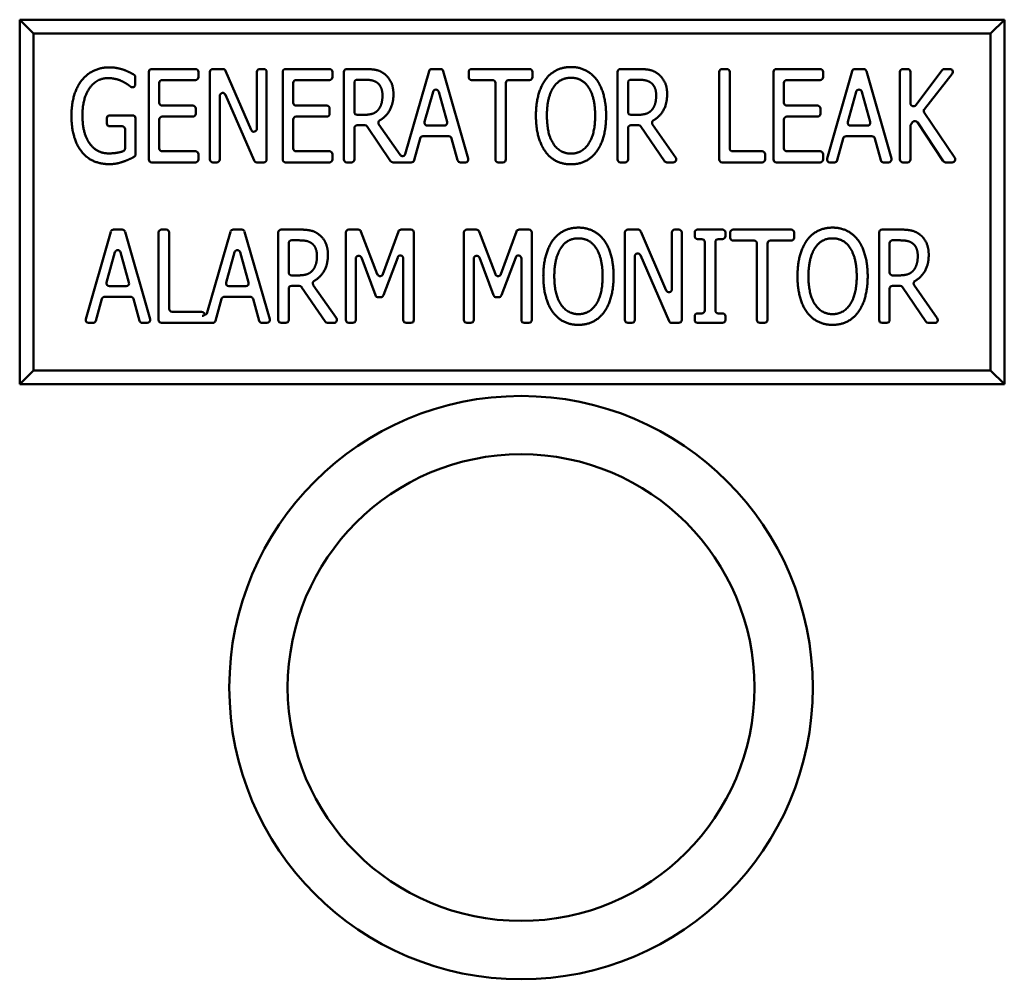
# Model space of a CAD drawing. Header units: inches. Extents: x 0 to 102, y 2 to 64.
# Tile 10 of 13: x 60.57 to 62.26, y 44.39 to 46.03. Entities that reach past the tile are written whole.
import ezdxf

# ---------------------------------------------------------------- set-up
doc = ezdxf.new("R2010")
doc.units = ezdxf.units.IN
doc.header["$LTSCALE"] = 3
doc.header["$MEASUREMENT"] = 0
doc.layers.add('Visible (ANSI)', color=7, linetype='Continuous', lineweight=50)

msp = doc.modelspace()

# ---------------------------------------------------------------- linework, layer by layer
at = {"layer": 'Visible (ANSI)'}
for p, q in [((62.258, 46.0304), (60.5705, 46.0304)), ((60.5939, 46.007), (60.5705, 46.0304)), ((60.5705, 46.0304), (60.5705, 45.4054)), ((62.2345, 46.007), (62.258, 46.0304)), ((62.258, 45.4054), (62.258, 46.0304)), ((60.5939, 46.007), (62.2345, 46.007)), ((60.5939, 45.4289), (60.5939, 46.007)), ((62.2345, 46.007), (62.2345, 45.4289)), ((60.7917, 45.7909), (60.7917, 45.9409)), ((60.7967, 45.9459), (60.8718, 45.9459)), ((60.8768, 45.9409), (60.8768, 45.932)), ((60.8965, 45.7909), (60.8965, 45.9409)), ((60.9015, 45.9459), (60.9189, 45.9459)), ((60.9234, 45.9429), (60.9673, 45.8414)), ((60.9769, 45.8434), (60.9769, 45.9409)), ((60.9819, 45.9459), (60.9887, 45.9459)), ((60.9937, 45.9409), (60.9937, 45.7909)), ((61.0212, 45.7909), (61.0212, 45.9409)), ((61.0262, 45.9459), (61.1013, 45.9459)), ((61.1063, 45.9409), (61.1063, 45.932)), ((61.126, 45.7909), (61.126, 45.9409)), ((61.131, 45.9459), (61.161, 45.9459)), ((61.2313, 45.8), (61.272, 45.9423)), ((61.2768, 45.9459), (61.2915, 45.9459)), ((61.2963, 45.9423), (61.3392, 45.7923)), ((61.34, 45.932), (61.34, 45.9409)), ((61.345, 45.9459), (61.4443, 45.9459)), ((61.4493, 45.9409), (61.4493, 45.932)), ((61.5951, 45.7909), (61.5951, 45.9409)), ((61.6001, 45.9459), (61.6301, 45.9459)), ((61.7693, 45.7909), (61.7693, 45.9409)), ((61.7743, 45.9459), (61.7824, 45.9459)), ((61.7874, 45.9409), (61.7874, 45.8098)), ((61.8623, 45.7909), (61.8623, 45.9409)), ((61.8673, 45.9459), (61.9424, 45.9459)), ((61.9474, 45.9409), (61.9474, 45.932)), ((61.9542, 45.7923), (61.9972, 45.9423)), ((62.002, 45.9459), (62.0167, 45.9459)), ((62.0215, 45.9423), (62.0644, 45.7923)), ((62.0791, 45.7909), (62.0791, 45.9409)), ((62.0841, 45.9459), (62.0921, 45.9459)), ((62.0971, 45.9409), (62.0971, 45.8871)), ((62.1061, 45.8841), (62.1514, 45.9439)), ((62.1685, 45.9378), (62.1209, 45.8773)), ((62.1554, 45.9459), (62.1646, 45.9459)), ((60.7685, 45.9321), (60.7685, 45.9195)), ((60.8097, 45.922), (60.8097, 45.8881)), ((60.8718, 45.927), (60.8147, 45.927)), ((61.0392, 45.922), (61.0392, 45.8881)), ((61.1013, 45.927), (61.0442, 45.927)), ((61.144, 45.9225), (61.144, 45.8723)), ((61.1619, 45.9275), (61.149, 45.9275)), ((61.3807, 45.927), (61.345, 45.927)), ((61.3857, 45.7909), (61.3857, 45.922)), ((61.4037, 45.922), (61.4037, 45.7909)), ((61.4443, 45.927), (61.4087, 45.927)), ((61.6131, 45.9225), (61.6131, 45.8723)), ((61.631, 45.9275), (61.6181, 45.9275)), ((61.8803, 45.922), (61.8803, 45.8881)), ((61.9424, 45.927), (61.8853, 45.927)), ((60.9722, 45.7889), (60.9229, 45.9019)), ((61.2789, 45.907), (61.2645, 45.8551)), ((61.303, 45.8551), (61.2886, 45.907)), ((62.0041, 45.907), (61.9897, 45.8551)), ((62.0282, 45.8551), (62.0138, 45.907)), ((60.8147, 45.8831), (60.8672, 45.8831)), ((60.9133, 45.8999), (60.9133, 45.7909)), ((61.0442, 45.8831), (61.0967, 45.8831)), ((61.8853, 45.8831), (61.9378, 45.8831)), ((60.7247, 45.8664), (60.764, 45.8664)), ((60.8722, 45.8781), (60.8722, 45.8692)), ((61.1017, 45.8781), (61.1017, 45.8692)), ((61.149, 45.8673), (61.1599, 45.8673)), ((61.1846, 45.8756), (61.1846, 45.8756)), ((61.6181, 45.8673), (61.629, 45.8673)), ((61.6537, 45.8756), (61.6537, 45.8756)), ((61.9428, 45.8781), (61.9428, 45.8692)), ((62.1207, 45.8714), (62.1729, 45.7937)), ((60.7197, 45.8527), (60.7197, 45.8614)), ((60.769, 45.8614), (60.769, 45.7996)), ((60.8097, 45.8592), (60.8097, 45.8098)), ((60.8672, 45.8642), (60.8147, 45.8642)), ((61.0392, 45.8592), (61.0392, 45.8098)), ((61.0967, 45.8642), (61.0442, 45.8642)), ((61.162, 45.8496), (61.149, 45.8496)), ((61.186, 45.8508), (61.2224, 45.7985)), ((61.6311, 45.8496), (61.6181, 45.8496)), ((61.6552, 45.8508), (61.6948, 45.7937)), ((61.8803, 45.8592), (61.8803, 45.8098)), ((61.9378, 45.8642), (61.8853, 45.8642)), ((62.1008, 45.8547), (62.0981, 45.8512)), ((62.1532, 45.7881), (62.1089, 45.8545)), ((60.746, 45.8477), (60.7247, 45.8477)), ((60.751, 45.8097), (60.751, 45.8427)), ((61.144, 45.8446), (61.144, 45.7909)), ((61.2062, 45.7881), (61.1661, 45.8474)), ((61.2693, 45.8488), (61.2982, 45.8488)), ((61.6131, 45.8446), (61.6131, 45.7909)), ((61.6753, 45.7881), (61.6352, 45.8474)), ((61.9945, 45.8488), (62.0234, 45.8488)), ((62.0971, 45.8481), (62.0971, 45.7909)), ((61.2567, 45.827), (61.2464, 45.7896)), ((61.3059, 45.8306), (61.2615, 45.8306)), ((61.321, 45.7896), (61.3107, 45.827)), ((61.9819, 45.827), (61.9716, 45.7896)), ((62.0311, 45.8306), (61.9867, 45.8306)), ((62.0462, 45.7896), (62.0359, 45.827)), ((60.8147, 45.8048), (60.8718, 45.8048)), ((60.8768, 45.7998), (60.8768, 45.7909)), ((61.0442, 45.8048), (61.1013, 45.8048)), ((61.1063, 45.7998), (61.1063, 45.7909)), ((61.7924, 45.8048), (61.843, 45.8048)), ((61.848, 45.7998), (61.848, 45.7909)), ((61.8853, 45.8048), (61.9424, 45.8048)), ((61.9474, 45.7998), (61.9474, 45.7909)), ((60.8718, 45.7859), (60.7967, 45.7859)), ((60.9083, 45.7859), (60.9015, 45.7859)), ((60.9887, 45.7859), (60.9768, 45.7859)), ((61.1013, 45.7859), (61.0262, 45.7859)), ((61.139, 45.7859), (61.131, 45.7859)), ((61.2416, 45.7859), (61.2103, 45.7859)), ((61.3344, 45.7859), (61.3258, 45.7859)), ((61.3987, 45.7859), (61.3907, 45.7859)), ((61.6081, 45.7859), (61.6001, 45.7859)), ((61.6907, 45.7859), (61.6794, 45.7859)), ((61.843, 45.7859), (61.7743, 45.7859)), ((61.9424, 45.7859), (61.8673, 45.7859)), ((61.9668, 45.7859), (61.959, 45.7859)), ((62.0596, 45.7859), (62.051, 45.7859)), ((62.0921, 45.7859), (62.0841, 45.7859)), ((62.1688, 45.7859), (62.1574, 45.7859)), ((60.6838, 45.517), (60.7267, 45.667)), ((60.7315, 45.6707), (60.7462, 45.6707)), ((60.7511, 45.667), (60.794, 45.517)), ((60.8086, 45.5157), (60.8086, 45.6657)), ((60.8136, 45.6707), (60.8216, 45.6707)), ((60.8266, 45.6657), (60.8266, 45.5346)), ((60.892, 45.5282), (60.9317, 45.667)), ((60.9365, 45.6707), (60.9512, 45.6707)), ((60.956, 45.667), (60.999, 45.517)), ((61.0136, 45.5157), (61.0136, 45.6657)), ((61.0186, 45.6707), (61.0486, 45.6707)), ((61.1295, 45.5157), (61.1295, 45.6657)), ((61.1345, 45.6707), (61.1507, 45.6707)), ((61.1554, 45.6674), (61.1834, 45.594)), ((61.1928, 45.5941), (61.2197, 45.6674)), ((61.2244, 45.6707), (61.241, 45.6707)), ((61.246, 45.6657), (61.246, 45.5157)), ((61.3318, 45.5157), (61.3318, 45.6657)), ((61.3368, 45.6707), (61.353, 45.6707)), ((61.3577, 45.6674), (61.3857, 45.594)), ((61.395, 45.5941), (61.422, 45.6674)), ((61.4267, 45.6707), (61.4432, 45.6707)), ((61.4482, 45.6657), (61.4482, 45.5157)), ((61.6078, 45.5157), (61.6078, 45.6657)), ((61.6128, 45.6707), (61.6302, 45.6707)), ((61.6348, 45.6676), (61.6786, 45.5662)), ((61.6882, 45.5682), (61.6882, 45.6657)), ((61.6932, 45.6707), (61.7001, 45.6707)), ((61.7051, 45.6657), (61.7051, 45.5157)), ((61.7273, 45.6593), (61.7273, 45.6657)), ((61.7323, 45.6707), (61.775, 45.6707)), ((61.78, 45.6657), (61.78, 45.6593)), ((61.7883, 45.6567), (61.7883, 45.6657)), ((61.7933, 45.6707), (61.8926, 45.6707)), ((61.8976, 45.6657), (61.8976, 45.6567)), ((62.0434, 45.5157), (62.0434, 45.6657)), ((62.0484, 45.6707), (62.0784, 45.6707)), ((61.0316, 45.6472), (61.0316, 45.5971)), ((61.0495, 45.6522), (61.0366, 45.6522)), ((61.7396, 45.6543), (61.7323, 45.6543)), ((61.7446, 45.532), (61.7446, 45.6493)), ((61.7627, 45.6493), (61.7627, 45.532)), ((61.775, 45.6543), (61.7677, 45.6543)), ((61.829, 45.6517), (61.7933, 45.6517)), ((61.8926, 45.6517), (61.857, 45.6517)), ((62.0614, 45.6472), (62.0614, 45.5971)), ((62.0793, 45.6522), (62.0664, 45.6522)), ((60.7337, 45.6318), (60.7192, 45.5799)), ((60.7577, 45.5799), (60.7433, 45.6318)), ((60.9387, 45.6318), (60.9242, 45.5799)), ((60.9627, 45.5799), (60.9483, 45.6318)), ((61.834, 45.5157), (61.834, 45.6467)), ((61.852, 45.6467), (61.852, 45.5157)), ((61.1464, 45.6209), (61.1464, 45.5157)), ((61.1803, 45.558), (61.1561, 45.6227)), ((61.2183, 45.6229), (61.1938, 45.558)), ((61.2279, 45.5157), (61.2279, 45.6211)), ((61.3487, 45.6209), (61.3487, 45.5157)), ((61.3826, 45.558), (61.3583, 45.6227)), ((61.4205, 45.6229), (61.396, 45.558)), ((61.4302, 45.5157), (61.4302, 45.6211)), ((61.6247, 45.6246), (61.6247, 45.5157)), ((61.6836, 45.5137), (61.6343, 45.6266)), ((61.0722, 45.6004), (61.0722, 45.6004)), ((62.102, 45.6004), (62.102, 45.6004)), ((61.0366, 45.5921), (61.0476, 45.5921)), ((62.0664, 45.5921), (62.0773, 45.5921)), ((60.7241, 45.5735), (60.7529, 45.5735)), ((60.929, 45.5735), (60.9579, 45.5735)), ((61.0316, 45.5693), (61.0316, 45.5157)), ((61.0496, 45.5743), (61.0366, 45.5743)), ((61.0938, 45.5129), (61.0537, 45.5721)), ((61.0737, 45.5756), (61.1133, 45.5185)), ((62.0614, 45.5693), (62.0614, 45.5157)), ((62.0794, 45.5743), (62.0664, 45.5743)), ((62.1236, 45.5129), (62.0835, 45.5721)), ((62.1034, 45.5756), (62.1431, 45.5185)), ((60.7114, 45.5517), (60.7011, 45.5143)), ((60.7606, 45.5554), (60.7162, 45.5554)), ((60.7757, 45.5143), (60.7654, 45.5517)), ((60.9164, 45.5517), (60.9061, 45.5143)), ((60.9656, 45.5554), (60.9212, 45.5554)), ((60.9807, 45.5143), (60.9704, 45.5517)), ((61.1891, 45.5547), (61.185, 45.5547)), ((61.3914, 45.5547), (61.3873, 45.5547)), ((60.8316, 45.5296), (60.8823, 45.5296)), ((61.7273, 45.5157), (61.7273, 45.522)), ((61.7323, 45.527), (61.7396, 45.527)), ((61.7677, 45.527), (61.775, 45.527)), ((61.78, 45.522), (61.78, 45.5157)), ((60.6963, 45.5107), (60.6886, 45.5107)), ((60.7892, 45.5107), (60.7805, 45.5107)), ((60.9013, 45.5107), (60.8136, 45.5107)), ((60.9942, 45.5107), (60.9855, 45.5107)), ((61.0266, 45.5107), (61.0186, 45.5107)), ((61.1092, 45.5107), (61.098, 45.5107)), ((61.1414, 45.5107), (61.1345, 45.5107)), ((61.241, 45.5107), (61.2329, 45.5107)), ((61.3437, 45.5107), (61.3368, 45.5107)), ((61.4432, 45.5107), (61.4352, 45.5107)), ((61.6197, 45.5107), (61.6128, 45.5107)), ((61.7001, 45.5107), (61.6881, 45.5107)), ((61.775, 45.5107), (61.7323, 45.5107)), ((61.847, 45.5107), (61.839, 45.5107)), ((62.0564, 45.5107), (62.0484, 45.5107)), ((62.139, 45.5107), (62.1277, 45.5107)), ((60.5939, 45.4289), (60.5705, 45.4054)), ((62.2345, 45.4289), (60.5939, 45.4289)), ((62.2345, 45.4289), (62.258, 45.4054)), ((60.5705, 45.4054), (62.258, 45.4054))]:
    msp.add_line(p, q, dxfattribs=at)
for radius in [0.5, 0.4]:
    msp.add_circle((61.4297, 44.8854), radius, dxfattribs=at)
for centre, start, end in [((60.7967, 45.9409), 90, 180), ((60.8718, 45.9409), 0, 90), ((60.9015, 45.9409), 90, 180), ((60.9189, 45.9409), 23.3612, 90), ((60.9819, 45.9409), 90, 180), ((60.9887, 45.9409), 0, 90), ((61.0262, 45.9409), 90, 180), ((61.1013, 45.9409), 0, 90), ((61.131, 45.9409), 90, 180), ((61.2768, 45.9409), 90, 164.0362), ((61.2915, 45.9409), 15.9638, 90), ((61.345, 45.9409), 90, 180), ((61.4443, 45.9409), 0, 90), ((61.6001, 45.9409), 90, 180), ((61.7743, 45.9409), 90, 180), ((61.7824, 45.9409), 0, 90), ((61.8673, 45.9409), 90, 180), ((61.9424, 45.9409), 0, 90), ((62.002, 45.9409), 90, 164.0362), ((62.0167, 45.9409), 15.9638, 90), ((62.0841, 45.9409), 90, 180), ((62.0921, 45.9409), 0, 90), ((62.1554, 45.9409), 90, 142.8727), ((62.1646, 45.9409), 321.774, 90), ((60.8147, 45.922), 90, 180), ((60.8718, 45.932), 270, 0), ((61.0442, 45.922), 90, 180), ((61.1013, 45.932), 270, 0), ((61.149, 45.9225), 90, 180), ((61.345, 45.932), 180, 270), ((61.3807, 45.922), 0, 90), ((61.4087, 45.922), 90, 180), ((61.4443, 45.932), 270, 0), ((61.6181, 45.9225), 90, 180), ((61.8853, 45.922), 90, 180), ((61.9424, 45.932), 270, 0), ((60.9183, 45.8999), 23.5615, 180), ((61.2838, 45.9057), 15.5292, 164.4708), ((62.009, 45.9057), 15.5292, 164.4708), ((60.8147, 45.8881), 180, 270), ((60.8672, 45.8781), 0, 90), ((61.0442, 45.8881), 180, 270), ((61.0967, 45.8781), 0, 90), ((61.8853, 45.8881), 180, 270), ((61.9378, 45.8781), 0, 90), ((62.1021, 45.8871), 180, 322.8727), ((60.7247, 45.8614), 90, 180), ((60.764, 45.8614), 0, 90), ((60.8672, 45.8692), 270, 0), ((61.0967, 45.8692), 270, 0), ((61.149, 45.8723), 180, 270), ((61.6181, 45.8723), 180, 270), ((61.9378, 45.8692), 270, 0), ((62.1248, 45.8742), 141.774, 213.9025), ((60.7247, 45.8527), 180, 270), ((60.8147, 45.8592), 90, 180), ((61.0442, 45.8592), 90, 180), ((61.149, 45.8446), 90, 180), ((61.162, 45.8446), 34.0654, 90), ((61.2693, 45.8538), 164.4708, 270), ((61.2982, 45.8538), 270, 15.5292), ((61.6181, 45.8446), 90, 180), ((61.6311, 45.8446), 34.0654, 90), ((61.8853, 45.8592), 90, 180), ((61.9945, 45.8538), 164.4708, 270), ((62.0234, 45.8538), 270, 15.5292), ((62.1021, 45.8481), 143.0171, 180), ((62.1048, 45.8517), 33.7131, 143.0171), ((60.746, 45.8427), 0, 90), ((60.9719, 45.8434), 203.3612, 0), ((61.2615, 45.8256), 90, 164.6045), ((61.3059, 45.8256), 15.3955, 90), ((61.9867, 45.8256), 90, 164.6045), ((62.0311, 45.8256), 15.3955, 90), ((60.8147, 45.8098), 180, 270), ((60.8718, 45.7998), 0, 90), ((61.0442, 45.8098), 180, 270), ((61.1013, 45.7998), 0, 90), ((61.2265, 45.8014), 214.7838, 344.0362), ((61.7924, 45.8098), 180, 270), ((61.843, 45.7998), 0, 90), ((61.8853, 45.8098), 180, 270), ((61.9424, 45.7998), 0, 90), ((60.7967, 45.7909), 180, 270), ((60.8718, 45.7909), 270, 0), ((60.9015, 45.7909), 180, 270), ((60.9083, 45.7909), 270, 0), ((60.9768, 45.7909), 203.5615, 270), ((60.9887, 45.7909), 270, 0), ((61.0262, 45.7909), 180, 270), ((61.1013, 45.7909), 270, 0), ((61.131, 45.7909), 180, 270), ((61.139, 45.7909), 270, 0), ((61.2103, 45.7909), 214.0654, 270), ((61.2416, 45.7909), 270, 344.6045), ((61.3258, 45.7909), 195.3955, 270), ((61.3344, 45.7909), 270, 15.9638), ((61.3907, 45.7909), 180, 270), ((61.3987, 45.7909), 270, 0), ((61.6001, 45.7909), 180, 270), ((61.6081, 45.7909), 270, 0), ((61.6794, 45.7909), 214.0654, 270), ((61.6907, 45.7909), 270, 34.7838), ((61.7743, 45.7909), 180, 270), ((61.843, 45.7909), 270, 0), ((61.8673, 45.7909), 180, 270), ((61.9424, 45.7909), 270, 0), ((61.959, 45.7909), 164.0362, 270), ((61.9668, 45.7909), 270, 344.6045), ((62.051, 45.7909), 195.3955, 270), ((62.0596, 45.7909), 270, 15.9638), ((62.0841, 45.7909), 180, 270), ((62.0921, 45.7909), 270, 0), ((62.1574, 45.7909), 213.7131, 270), ((62.1688, 45.7909), 270, 33.9025), ((60.7315, 45.6657), 90, 164.0362), ((60.7462, 45.6657), 15.9638, 90), ((60.8136, 45.6657), 90, 180), ((60.8216, 45.6657), 0, 90), ((60.9365, 45.6657), 90, 164.0362), ((60.9512, 45.6657), 15.9638, 90), ((61.0186, 45.6657), 90, 180), ((61.1345, 45.6657), 90, 180), ((61.1507, 45.6657), 20.8753, 90), ((61.2244, 45.6657), 90, 159.7829), ((61.241, 45.6657), 0, 90), ((61.3368, 45.6657), 90, 180), ((61.353, 45.6657), 20.8753, 90), ((61.4267, 45.6657), 90, 159.7829), ((61.4432, 45.6657), 0, 90), ((61.6128, 45.6657), 90, 180), ((61.6302, 45.6657), 23.3612, 90), ((61.6932, 45.6657), 90, 180), ((61.7001, 45.6657), 0, 90), ((61.7323, 45.6657), 90, 180), ((61.775, 45.6657), 0, 90), ((61.7933, 45.6657), 90, 180), ((61.8926, 45.6657), 0, 90), ((62.0484, 45.6657), 90, 180), ((61.0366, 45.6472), 90, 180), ((61.7323, 45.6593), 180, 270), ((61.7396, 45.6493), 0, 90), ((61.7677, 45.6493), 90, 180), ((61.775, 45.6593), 270, 0), ((61.7933, 45.6567), 180, 270), ((61.829, 45.6467), 0, 90), ((61.857, 45.6467), 90, 180), ((61.8926, 45.6567), 270, 0), ((62.0664, 45.6472), 90, 180), ((60.7385, 45.6305), 15.5292, 164.4708), ((60.9435, 45.6305), 15.5292, 164.4708), ((61.1514, 45.6209), 20.5474, 180), ((61.2229, 45.6211), 0, 159.3138), ((61.3537, 45.6209), 20.5474, 180), ((61.4252, 45.6211), 0, 159.3138), ((61.6297, 45.6246), 23.5615, 180), ((61.0366, 45.5971), 180, 270), ((62.0664, 45.5971), 180, 270), ((60.7241, 45.5785), 164.4708, 270), ((60.7529, 45.5785), 270, 15.5292), ((60.929, 45.5785), 164.4708, 270), ((60.9579, 45.5785), 270, 15.5292), ((61.1881, 45.5958), 200.8753, 339.7829), ((61.3903, 45.5958), 200.8753, 339.7829), ((61.0366, 45.5693), 90, 180), ((61.0496, 45.5693), 34.0654, 90), ((61.6832, 45.5682), 203.3612, 0), ((62.0664, 45.5693), 90, 180), ((62.0794, 45.5693), 34.0654, 90), ((60.7162, 45.5504), 90, 164.6045), ((60.7606, 45.5504), 15.3955, 90), ((60.9212, 45.5504), 90, 164.6045), ((60.9656, 45.5504), 15.3955, 90), ((61.185, 45.5597), 200.5474, 270), ((61.1891, 45.5597), 270, 339.3138), ((61.3873, 45.5597), 200.5474, 270), ((61.3914, 45.5597), 270, 339.3138), ((60.8316, 45.5346), 180, 270), ((60.8823, 45.5246), 0, 90), ((61.7396, 45.532), 270, 0), ((61.7677, 45.532), 180, 270), ((60.6886, 45.5157), 164.0362, 270), ((60.6963, 45.5157), 270, 344.6045), ((60.7805, 45.5157), 195.3955, 270), ((60.7892, 45.5157), 270, 15.9638), ((60.8136, 45.5157), 180, 270), ((60.8872, 45.5296), 272.0078, 344.0362), ((60.9013, 45.5157), 270, 344.6045), ((60.9855, 45.5157), 195.3955, 270), ((60.9942, 45.5157), 270, 15.9638), ((61.0186, 45.5157), 180, 270), ((61.0266, 45.5157), 270, 0), ((61.098, 45.5157), 214.0654, 270), ((61.1092, 45.5157), 270, 34.7838), ((61.1345, 45.5157), 180, 270), ((61.1414, 45.5157), 270, 0), ((61.2329, 45.5157), 180, 270), ((61.241, 45.5157), 270, 0), ((61.3368, 45.5157), 180, 270), ((61.3437, 45.5157), 270, 0), ((61.4352, 45.5157), 180, 270), ((61.4432, 45.5157), 270, 0), ((61.6128, 45.5157), 180, 270), ((61.6197, 45.5157), 270, 0), ((61.6881, 45.5157), 203.5615, 270), ((61.7001, 45.5157), 270, 0), ((61.7323, 45.522), 90, 180), ((61.7323, 45.5157), 180, 270), ((61.775, 45.522), 0, 90), ((61.775, 45.5157), 270, 0), ((61.839, 45.5157), 180, 270), ((61.847, 45.5157), 270, 0), ((62.0484, 45.5157), 180, 270), ((62.0564, 45.5157), 270, 0), ((62.1277, 45.5157), 214.0654, 270), ((62.139, 45.5157), 270, 34.7838)]:
    msp.add_arc(centre, 0.005, start, end, dxfattribs=at)
for points, degree in [([(60.677, 45.9268), (60.6853, 45.9373), (60.7096, 45.9487), (60.724, 45.9487)], 2), ([(61.161, 45.9459), (61.1726, 45.9459), (61.1885, 45.9429), (61.1956, 45.9375)], 2), ([(61.1956, 45.9375), (61.2027, 45.932), (61.211, 45.915), (61.211, 45.9025)], 2), ([(61.6301, 45.9459), (61.6418, 45.9459), (61.6576, 45.9429), (61.6647, 45.9375)], 2), ([(61.6647, 45.9375), (61.6718, 45.932), (61.6801, 45.915), (61.6801, 45.9025)], 2), ([(60.6592, 45.866), (60.6592, 45.8853), (60.6684, 45.9159), (60.677, 45.9268)], 2), ([(60.7218, 45.9303), (60.7022, 45.9303), (60.678, 45.8956), (60.678, 45.8667)], 2), ([(61.5153, 45.9309), (61.5055, 45.9309), (61.4908, 45.9228), (61.4851, 45.9143)], 2), ([(61.5455, 45.9143), (61.5401, 45.9226), (61.5249, 45.9309), (61.5153, 45.9309)], 2), ([(61.4851, 45.9143), (61.4797, 45.9061), (61.474, 45.8815), (61.474, 45.8659)], 2), ([(61.5567, 45.8659), (61.5567, 45.8817), (61.5509, 45.9062), (61.5455, 45.9143)], 2), ([(61.1599, 45.8673), (61.1677, 45.8673), (61.1802, 45.8706), (61.1846, 45.8756)], 2), ([(61.1846, 45.8756), (61.1846, 45.8756), (61.1846, 45.8756), (61.1846, 45.8756), (61.1846, 45.8756)], 3), ([(61.629, 45.8673), (61.6368, 45.8673), (61.6493, 45.8706), (61.6537, 45.8756)], 2), ([(61.6537, 45.8756), (61.6537, 45.8756), (61.6537, 45.8756), (61.6537, 45.8756), (61.6537, 45.8756)], 3), ([(60.677, 45.8037), (60.6683, 45.8143), (60.6592, 45.8457), (60.6592, 45.866)], 2), ([(61.4714, 45.8043), (61.4636, 45.8149), (61.4552, 45.8462), (61.4552, 45.8659)], 2), ([(61.474, 45.8659), (61.474, 45.8344), (61.4964, 45.8009), (61.5153, 45.8009)], 2), ([(61.5153, 45.8009), (61.5343, 45.8009), (61.5567, 45.8344), (61.5567, 45.8659)], 2), ([(61.5755, 45.8659), (61.5755, 45.8464), (61.5671, 45.8149), (61.5592, 45.8043)], 2), ([(60.7238, 45.7828), (60.7094, 45.7828), (60.6855, 45.7932), (60.677, 45.8037)], 2), ([(61.5153, 45.7825), (61.5015, 45.7825), (61.4794, 45.7935), (61.4714, 45.8043)], 2), ([(61.5592, 45.8043), (61.5509, 45.7932), (61.5287, 45.7825), (61.5153, 45.7825)], 2), ([(61.0486, 45.6707), (61.0603, 45.6707), (61.0761, 45.6677), (61.0832, 45.6622)], 2), ([(62.0784, 45.6707), (62.0901, 45.6707), (62.1059, 45.6677), (62.113, 45.6622)], 2), ([(61.0832, 45.6622), (61.0904, 45.6568), (61.0987, 45.6398), (61.0987, 45.6272)], 2), ([(61.5281, 45.6556), (61.5183, 45.6556), (61.5036, 45.6476), (61.4979, 45.639)], 2), ([(61.5583, 45.639), (61.5529, 45.6473), (61.5377, 45.6556), (61.5281, 45.6556)], 2), ([(61.9636, 45.6556), (61.9538, 45.6556), (61.9391, 45.6476), (61.9334, 45.639)], 2), ([(61.9938, 45.639), (61.9884, 45.6473), (61.9732, 45.6556), (61.9636, 45.6556)], 2), ([(62.113, 45.6622), (62.1201, 45.6568), (62.1284, 45.6398), (62.1284, 45.6272)], 2), ([(61.4979, 45.639), (61.4925, 45.6309), (61.4867, 45.6062), (61.4867, 45.5907)], 2), ([(61.5695, 45.5907), (61.5695, 45.6065), (61.5636, 45.631), (61.5583, 45.639)], 2), ([(61.9334, 45.639), (61.928, 45.6309), (61.9223, 45.6062), (61.9223, 45.5907)], 2), ([(62.005, 45.5907), (62.005, 45.6065), (61.9992, 45.631), (61.9938, 45.639)], 2), ([(61.0476, 45.5921), (61.0554, 45.5921), (61.0678, 45.5953), (61.0722, 45.6004)], 2), ([(61.0722, 45.6004), (61.0722, 45.6004), (61.0722, 45.6004), (61.0722, 45.6004), (61.0722, 45.6004)], 3), ([(62.0773, 45.5921), (62.0851, 45.5921), (62.0976, 45.5953), (62.102, 45.6004)], 2), ([(62.102, 45.6004), (62.102, 45.6004), (62.102, 45.6004), (62.102, 45.6004), (62.102, 45.6004)], 3), ([(61.4842, 45.5291), (61.4764, 45.5397), (61.4679, 45.571), (61.4679, 45.5907)], 2), ([(61.4867, 45.5907), (61.4867, 45.5592), (61.5092, 45.5257), (61.5281, 45.5257)], 2), ([(61.5281, 45.5257), (61.547, 45.5257), (61.5695, 45.5592), (61.5695, 45.5907)], 2), ([(61.5883, 45.5907), (61.5883, 45.5712), (61.5798, 45.5397), (61.5719, 45.5291)], 2), ([(61.9197, 45.5291), (61.9119, 45.5397), (61.9035, 45.571), (61.9035, 45.5907)], 2), ([(61.9223, 45.5907), (61.9223, 45.5592), (61.9447, 45.5257), (61.9636, 45.5257)], 2), ([(61.9636, 45.5257), (61.9826, 45.5257), (62.005, 45.5592), (62.005, 45.5907)], 2), ([(62.0238, 45.5907), (62.0238, 45.5712), (62.0154, 45.5397), (62.0075, 45.5291)], 2), ([(61.5281, 45.5073), (61.5142, 45.5073), (61.4922, 45.5183), (61.4842, 45.5291)], 2), ([(61.5719, 45.5291), (61.5636, 45.5179), (61.5415, 45.5073), (61.5281, 45.5073)], 2), ([(61.9636, 45.5073), (61.9498, 45.5073), (61.9277, 45.5183), (61.9197, 45.5291)], 2), ([(62.0075, 45.5291), (61.9992, 45.5179), (61.977, 45.5073), (61.9636, 45.5073)], 2)]:
    msp.add_open_spline(points, degree=degree, dxfattribs=at)
for points, degree, knots in [([(60.724, 45.9487), (60.7309, 45.9487), (60.7434, 45.9464), (60.7491, 45.9444)], 2, [0, 0, 0, 1, 1.994838, 1.994838, 1.994838]), ([(60.7492, 45.9443), (60.7492, 45.9443), (60.7492, 45.9443), (60.7492, 45.9443), (60.7491, 45.9444), (60.7491, 45.9444)], 3, [0, 0, 0, 0, 0.0001582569, 0.0001582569, 0.0003165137, 0.0003165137, 0.0003165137, 0.0003165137]), ([(60.7492, 45.9443), (60.7539, 45.9428), (60.7631, 45.938), (60.7659, 45.9365)], 2, [0.006289, 0.006289, 0.006289, 1, 1.666224, 1.666224, 1.666224]), ([(60.7685, 45.9321), (60.7685, 45.9328), (60.7684, 45.9334), (60.7679, 45.9345), (60.7676, 45.935), (60.7669, 45.9358), (60.7664, 45.9362), (60.7659, 45.9365)], 3, [0, 0, 0, 0, 0.00496118, 0.00496118, 0.00924757, 0.00924757, 0.01353396, 0.01353396, 0.01353396, 0.01353396]), ([(61.4716, 45.9277), (61.4794, 45.9383), (61.5016, 45.9493), (61.5153, 45.9493)], 2, [0.002551, 0.002551, 0.002551, 1, 2, 2, 2]), ([(61.5153, 45.9493), (61.5292, 45.9493), (61.5515, 45.9379), (61.5591, 45.9276)], 2, [0, 0, 0, 1, 1.998956, 1.998956, 1.998956]), ([(60.7498, 45.9228), (60.7442, 45.9261), (60.73, 45.9303), (60.7218, 45.9303)], 2, [0.002871, 0.002871, 0.002871, 1, 2, 2, 2]), ([(60.7498, 45.9228), (60.7498, 45.9228), (60.7498, 45.9228), (60.7498, 45.9228), (60.7498, 45.9228), (60.7499, 45.9228)], 3, [0, 0, 0, 0, 0.0000953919, 0.0000953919, 0.0001907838, 0.0001907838, 0.0001907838, 0.0001907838]), ([(60.7602, 45.9158), (60.7601, 45.9159), (60.7563, 45.9192), (60.7499, 45.9228)], 2, [0.965014, 0.965014, 0.965014, 1, 1.997437, 1.997437, 1.997437]), ([(60.7602, 45.9158), (60.7607, 45.9154), (60.7612, 45.915), (60.7625, 45.9146), (60.7631, 45.9145), (60.7644, 45.9146), (60.7651, 45.9147), (60.7662, 45.9153), (60.7668, 45.9157), (60.7676, 45.9166), (60.7679, 45.9172), (60.7684, 45.9183), (60.7685, 45.9189), (60.7685, 45.9195)], 3, [0, 0, 0, 0, 0.00496118, 0.00496118, 0.00992237, 0.00992237, 0.01488355, 0.01488355, 0.01984474, 0.01984474, 0.02452483, 0.02452483, 0.02920491, 0.02920491, 0.02920491, 0.02920491]), ([(61.1836, 45.9221), (61.1797, 45.925), (61.1695, 45.9275), (61.1619, 45.9275)], 2, [0.005612, 0.005612, 0.005612, 1, 2, 2, 2]), ([(61.1836, 45.9221), (61.1836, 45.9221), (61.1837, 45.922), (61.1837, 45.922), (61.1837, 45.922), (61.1837, 45.922)], 3, [0, 0, 0, 0, 0.0001401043, 0.0001401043, 0.0002802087, 0.0002802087, 0.0002802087, 0.0002802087]), ([(61.1922, 45.9008), (61.1922, 45.9078), (61.1881, 45.9185), (61.1837, 45.922)], 2, [0, 0, 0, 1, 1.995086, 1.995086, 1.995086]), ([(61.4552, 45.8659), (61.4552, 45.886), (61.4637, 45.9166), (61.4715, 45.9276)], 2, [0, 0, 0, 1, 1.997504, 1.997504, 1.997504]), ([(61.4716, 45.9277), (61.4715, 45.9276), (61.4715, 45.9276), (61.4715, 45.9276), (61.4715, 45.9276), (61.4715, 45.9276)], 3, [0, 0, 0, 0, 0.0001713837, 0.0001713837, 0.0003427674, 0.0003427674, 0.0003427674, 0.0003427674]), ([(61.5592, 45.9276), (61.5592, 45.9276), (61.5592, 45.9276), (61.5592, 45.9276), (61.5592, 45.9276), (61.5591, 45.9276)], 3, [0, 0, 0, 0, 0.0000677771, 0.0000677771, 0.0001355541, 0.0001355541, 0.0001355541, 0.0001355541]), ([(61.5592, 45.9276), (61.5669, 45.917), (61.5755, 45.8859), (61.5755, 45.8659)], 2, [0.001012, 0.001012, 0.001012, 1, 2, 2, 2]), ([(61.6527, 45.9221), (61.6489, 45.925), (61.6386, 45.9275), (61.631, 45.9275)], 2, [0.005612, 0.005612, 0.005612, 1, 2, 2, 2]), ([(61.6527, 45.9221), (61.6527, 45.9221), (61.6528, 45.922), (61.6528, 45.922), (61.6528, 45.922), (61.6528, 45.922)], 3, [0, 0, 0, 0, 0.0001401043, 0.0001401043, 0.0002802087, 0.0002802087, 0.0002802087, 0.0002802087]), ([(61.6613, 45.9008), (61.6613, 45.9078), (61.6572, 45.9185), (61.6528, 45.922)], 2, [0, 0, 0, 1, 1.995086, 1.995086, 1.995086]), ([(61.1846, 45.8756), (61.1885, 45.88), (61.1922, 45.8925), (61.1922, 45.9008)], 2, [0.002122, 0.002122, 0.002122, 1, 2, 2, 2]), ([(61.211, 45.9025), (61.211, 45.885), (61.1973, 45.8635), (61.1877, 45.858)], 2, [0, 0, 0, 1, 1.804928, 1.804928, 1.804928]), ([(61.6537, 45.8756), (61.6576, 45.88), (61.6613, 45.8925), (61.6613, 45.9008)], 2, [0.002122, 0.002122, 0.002122, 1, 2, 2, 2]), ([(61.6801, 45.9025), (61.6801, 45.885), (61.6664, 45.8635), (61.6568, 45.858)], 2, [0, 0, 0, 1, 1.804928, 1.804928, 1.804928]), ([(60.678, 45.8667), (60.678, 45.8506), (60.6843, 45.8265), (60.6904, 45.8182)], 2, [0, 0, 0, 1, 1.99774, 1.99774, 1.99774]), ([(61.186, 45.8508), (61.1857, 45.8513), (61.1854, 45.8519), (61.1851, 45.8532), (61.1851, 45.8539), (61.1853, 45.8551), (61.1856, 45.8558), (61.1861, 45.8567), (61.1864, 45.857), (61.187, 45.8575), (61.1873, 45.8578), (61.1877, 45.858)], 3, [0, 0, 0, 0, 0.00496118, 0.00496118, 0.00992237, 0.00992237, 0.01488355, 0.01488355, 0.01798708, 0.01798708, 0.02109061, 0.02109061, 0.02109061, 0.02109061]), ([(61.6552, 45.8508), (61.6548, 45.8513), (61.6545, 45.8519), (61.6542, 45.8532), (61.6542, 45.8539), (61.6544, 45.8551), (61.6547, 45.8558), (61.6552, 45.8567), (61.6555, 45.857), (61.6561, 45.8575), (61.6564, 45.8578), (61.6568, 45.858)], 3, [0, 0, 0, 0, 0.00496118, 0.00496118, 0.00992237, 0.00992237, 0.01488355, 0.01488355, 0.01798708, 0.01798708, 0.02109061, 0.02109061, 0.02109061, 0.02109061]), ([(60.6905, 45.8181), (60.6905, 45.8182), (60.6905, 45.8182), (60.6904, 45.8182), (60.6904, 45.8182), (60.6904, 45.8182)], 3, [0, 0, 0, 0, 0.0001183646, 0.0001183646, 0.0002367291, 0.0002367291, 0.0002367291, 0.0002367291]), ([(60.6905, 45.8181), (60.6963, 45.8099), (60.7127, 45.8012), (60.723, 45.8012)], 2, [0.0023, 0.0023, 0.0023, 1, 2, 2, 2]), ([(60.723, 45.8012), (60.7306, 45.8012), (60.7436, 45.8034), (60.7478, 45.805)], 2, [0, 0, 0, 1, 1.707404, 1.707404, 1.707404]), ([(60.751, 45.8097), (60.751, 45.809), (60.7509, 45.8084), (60.7504, 45.8072), (60.75, 45.8066), (60.7493, 45.8059), (60.749, 45.8057), (60.7484, 45.8053), (60.7481, 45.8051), (60.7478, 45.805)], 3, [0, 0, 0, 0, 0.00496118, 0.00496118, 0.00992237, 0.00992237, 0.01267038, 0.01267038, 0.01541839, 0.01541839, 0.01541839, 0.01541839]), ([(60.7663, 45.7951), (60.7668, 45.7954), (60.7674, 45.7958), (60.7682, 45.7968), (60.7685, 45.7973), (60.7689, 45.7984), (60.769, 45.799), (60.769, 45.7996)], 3, [0, 0, 0, 0, 0.00496118, 0.00496118, 0.00952198, 0.00952198, 0.01408278, 0.01408278, 0.01408278, 0.01408278]), ([(60.7489, 45.7874), (60.7423, 45.7851), (60.7315, 45.7828), (60.7238, 45.7828)], 2, [0.002995, 0.002995, 0.002995, 1, 2, 2, 2]), ([(60.7489, 45.7874), (60.7489, 45.7874), (60.7489, 45.7874), (60.7489, 45.7875), (60.7489, 45.7875), (60.749, 45.7875)], 3, [0, 0, 0, 0, 0.0001057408, 0.0001057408, 0.0002114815, 0.0002114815, 0.0002114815, 0.0002114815]), ([(60.7663, 45.7951), (60.7635, 45.7937), (60.754, 45.7891), (60.749, 45.7875)], 2, [0.353388, 0.353388, 0.353388, 1, 1.99613, 1.99613, 1.99613]), ([(61.4843, 45.6524), (61.4922, 45.663), (61.5144, 45.674), (61.5281, 45.674)], 2, [0.002551, 0.002551, 0.002551, 1, 2, 2, 2]), ([(61.5281, 45.674), (61.542, 45.674), (61.5643, 45.6626), (61.5719, 45.6524)], 2, [0, 0, 0, 1, 1.998956, 1.998956, 1.998956]), ([(61.9198, 45.6524), (61.9277, 45.663), (61.9499, 45.674), (61.9636, 45.674)], 2, [0.002551, 0.002551, 0.002551, 1, 2, 2, 2]), ([(61.9636, 45.674), (61.9775, 45.674), (61.9998, 45.6626), (62.0074, 45.6524)], 2, [0, 0, 0, 1, 1.998956, 1.998956, 1.998956]), ([(61.0713, 45.6468), (61.0674, 45.6498), (61.0572, 45.6522), (61.0495, 45.6522)], 2, [0.005612, 0.005612, 0.005612, 1, 2, 2, 2]), ([(61.4679, 45.5907), (61.4679, 45.6108), (61.4765, 45.6413), (61.4842, 45.6523)], 2, [0, 0, 0, 1, 1.997504, 1.997504, 1.997504]), ([(61.4843, 45.6524), (61.4843, 45.6524), (61.4843, 45.6524), (61.4843, 45.6524), (61.4843, 45.6523), (61.4842, 45.6523)], 3, [0, 0, 0, 0, 0.0001713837, 0.0001713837, 0.0003427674, 0.0003427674, 0.0003427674, 0.0003427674]), ([(61.5719, 45.6524), (61.5797, 45.6417), (61.5883, 45.6106), (61.5883, 45.5907)], 2, [0.001012, 0.001012, 0.001012, 1, 2, 2, 2]), ([(61.5719, 45.6524), (61.5719, 45.6524), (61.5719, 45.6524), (61.5719, 45.6524), (61.5719, 45.6524), (61.5719, 45.6524)], 3, [0, 0, 0, 0, 0.0000677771, 0.0000677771, 0.0001355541, 0.0001355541, 0.0001355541, 0.0001355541]), ([(61.9035, 45.5907), (61.9035, 45.6108), (61.912, 45.6413), (61.9198, 45.6523)], 2, [0, 0, 0, 1, 1.997504, 1.997504, 1.997504]), ([(61.9198, 45.6524), (61.9198, 45.6524), (61.9198, 45.6524), (61.9198, 45.6524), (61.9198, 45.6523), (61.9198, 45.6523)], 3, [0, 0, 0, 0, 0.0001713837, 0.0001713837, 0.0003427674, 0.0003427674, 0.0003427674, 0.0003427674]), ([(62.0075, 45.6524), (62.0075, 45.6524), (62.0075, 45.6524), (62.0075, 45.6524), (62.0074, 45.6524), (62.0074, 45.6524)], 3, [0, 0, 0, 0, 0.0000677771, 0.0000677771, 0.0001355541, 0.0001355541, 0.0001355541, 0.0001355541]), ([(62.0075, 45.6524), (62.0152, 45.6417), (62.0238, 45.6106), (62.0238, 45.5907)], 2, [0.001012, 0.001012, 0.001012, 1, 2, 2, 2]), ([(62.101, 45.6468), (62.0972, 45.6498), (62.0869, 45.6522), (62.0793, 45.6522)], 2, [0.005612, 0.005612, 0.005612, 1, 2, 2, 2]), ([(61.0713, 45.6468), (61.0713, 45.6468), (61.0713, 45.6468), (61.0713, 45.6468), (61.0713, 45.6468), (61.0714, 45.6468)], 3, [0, 0, 0, 0, 0.0001401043, 0.0001401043, 0.0002802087, 0.0002802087, 0.0002802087, 0.0002802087]), ([(61.0799, 45.6255), (61.0799, 45.6325), (61.0757, 45.6433), (61.0714, 45.6468)], 2, [0, 0, 0, 1, 1.995086, 1.995086, 1.995086]), ([(62.101, 45.6468), (62.101, 45.6468), (62.1011, 45.6468), (62.1011, 45.6468), (62.1011, 45.6468), (62.1011, 45.6468)], 3, [0, 0, 0, 0, 0.0001401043, 0.0001401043, 0.0002802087, 0.0002802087, 0.0002802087, 0.0002802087]), ([(62.1096, 45.6255), (62.1096, 45.6325), (62.1055, 45.6433), (62.1011, 45.6468)], 2, [0, 0, 0, 1, 1.995086, 1.995086, 1.995086]), ([(61.0722, 45.6004), (61.0761, 45.6048), (61.0799, 45.6172), (61.0799, 45.6255)], 2, [0.002122, 0.002122, 0.002122, 1, 2, 2, 2]), ([(61.0987, 45.6272), (61.0987, 45.6097), (61.085, 45.5883), (61.0753, 45.5827)], 2, [0, 0, 0, 1, 1.804928, 1.804928, 1.804928]), ([(62.102, 45.6004), (62.1059, 45.6048), (62.1096, 45.6172), (62.1096, 45.6255)], 2, [0.002122, 0.002122, 0.002122, 1, 2, 2, 2]), ([(62.1284, 45.6272), (62.1284, 45.6097), (62.1147, 45.5883), (62.1051, 45.5827)], 2, [0, 0, 0, 1, 1.804928, 1.804928, 1.804928]), ([(61.0737, 45.5756), (61.0733, 45.5761), (61.0731, 45.5767), (61.0728, 45.578), (61.0728, 45.5786), (61.073, 45.5799), (61.0732, 45.5805), (61.0738, 45.5814), (61.074, 45.5817), (61.0746, 45.5823), (61.075, 45.5825), (61.0753, 45.5827)], 3, [0, 0, 0, 0, 0.00496118, 0.00496118, 0.00992237, 0.00992237, 0.01488355, 0.01488355, 0.01798708, 0.01798708, 0.02109061, 0.02109061, 0.02109061, 0.02109061]), ([(62.1034, 45.5756), (62.1031, 45.5761), (62.1028, 45.5767), (62.1025, 45.578), (62.1025, 45.5786), (62.1027, 45.5799), (62.103, 45.5805), (62.1035, 45.5814), (62.1038, 45.5817), (62.1044, 45.5823), (62.1047, 45.5825), (62.1051, 45.5827)], 3, [0, 0, 0, 0, 0.00496118, 0.00496118, 0.00992237, 0.00992237, 0.01488355, 0.01488355, 0.01798708, 0.01798708, 0.02109061, 0.02109061, 0.02109061, 0.02109061]), ([(60.883, 45.5227), (60.8831, 45.5227), (60.8831, 45.5227), (60.8834, 45.5227), (60.8836, 45.5227), (60.8842, 45.5228), (60.8844, 45.5228), (60.8852, 45.5231), (60.8857, 45.5233), (60.8864, 45.5238), (60.8867, 45.524), (60.887, 45.5243), (60.8871, 45.5244), (60.8873, 45.5246), (60.8873, 45.5246), (60.8873, 45.5246)], 3, [-0.00014085, -0.00014085, -0.00014085, -0.00014085, 0, 0, 0.00197754, 0.00197754, 0.00416177, 0.00416177, 0.00837914, 0.00837914, 0.01172465, 0.01172465, 0.01443004, 0.01443004, 0.01681294, 0.01681294, 0.01681294, 0.01681294])]:
    msp.add_open_spline(points, degree=degree, knots=knots, dxfattribs=at)

doc.saveas('drawing.dxf')
